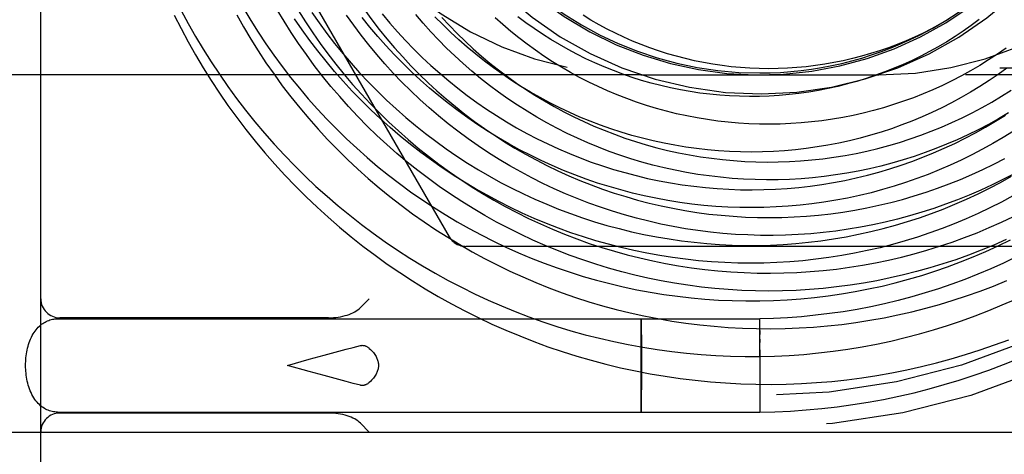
# Model space of a CAD drawing. Header units: inches. Extents: x 0 to 100, y 0 to 65.
# Tile 117 of 121: x 81.235 to 81.752, y 46.161 to 46.389. Entities that reach past the tile are written whole.
import ezdxf

# ---------------------------------------------------------------- set-up
doc = ezdxf.new("R2010")
doc.units = ezdxf.units.IN
doc.header["$LTSCALE"] = 5.5
doc.header["$MEASUREMENT"] = 0
doc.linetypes.add('HIDDEN', pattern=[0.2, 0.1, -0.1])
doc.layers.get('0').update_dxf_attribs({"linetype": 'CONTINUOUS'})
doc.layers.add('DEFAULT_2', color=8, linetype='HIDDEN')

msp = doc.modelspace()

# ---------------------------------------------------------------- linework, layer by layer
at = {"color": 7, "linetype": 'Continuous'}
msp.add_line((81.2460405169, 45.8678030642), (81.2460405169, 46.8665919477), dxfattribs=at)
for points in [[(81.3161164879, 46.39167588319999), (81.3196704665, 46.3846423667), (81.32338509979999, 46.3776902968), (81.3272585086, 46.370823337), (81.3312887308, 46.36404510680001), (81.3354737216, 46.3573591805), (81.3398113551, 46.35076908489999), (81.344299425, 46.3442782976), (81.3489356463, 46.337890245), (81.35371765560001, 46.331608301), (81.3586430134, 46.3254357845), (81.3637092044, 46.3193759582), (81.3689136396, 46.3134320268), (81.3742536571, 46.3076071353), (81.3797265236, 46.3019043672), (81.3853294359, 46.296326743), (81.3910595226, 46.2908772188), (81.3969138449, 46.2855586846), (81.4028893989, 46.2803739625), (81.4089831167, 46.2753258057), (81.41519186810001, 46.2704168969), (81.4215124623, 46.2656498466), (81.4279416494, 46.2610271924), (81.4344761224, 46.25655139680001), (81.4411125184, 46.2522248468), (81.4478474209, 46.2480498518), (81.4546773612, 46.2440286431), (81.4615988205, 46.2401633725), (81.4686082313, 46.2364561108), (81.4757019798, 46.2329088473), (81.4828764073, 46.22952348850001), (81.49012781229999, 46.22630185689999), (81.4974524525, 46.2232456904), (81.50484654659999, 46.2203566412), (81.5123062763, 46.21763627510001), (81.51982778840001, 46.2150860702), (81.5274071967, 46.2127074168), (81.5350405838, 46.2105016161), (81.5427240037, 46.2084698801), (81.5504534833, 46.20661333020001), (81.5582250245, 46.2049329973), (81.56603460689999, 46.203429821), (81.5738781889, 46.202104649), (81.5817517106, 46.20095823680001), (81.5896510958, 46.199991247), (81.5975722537, 46.1992042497), (81.6055110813, 46.1985977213), (81.6134634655, 46.1981720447), (81.62142528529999, 46.1979275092), (81.6293924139, 46.19786431), (81.6373607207, 46.1979825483), (81.6453260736, 46.1982822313), (81.65328434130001, 46.198763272), (81.6612313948, 46.19942548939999), (81.66916311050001, 46.2002686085), (81.67707537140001, 46.2012922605), (81.68496406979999, 46.2024959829), (81.69282510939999, 46.20387921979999), (81.7006544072, 46.2054413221), (81.7084478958, 46.2071815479), (81.7162015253, 46.20909906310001), (81.7239112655, 46.2111929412), (81.7315731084, 46.2134621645), (81.7391830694, 46.21590562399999), (81.7467371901, 46.2185221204), (81.75423154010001, 46.2213103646)], [(81.3488888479, 46.391863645), (81.35251265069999, 46.3854359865), (81.3562865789, 46.37909309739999), (81.36020863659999, 46.37283847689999), (81.36427674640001, 46.3666755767), (81.3684887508, 46.36060779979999), (81.3728424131, 46.3546384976), (81.3773354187, 46.34877096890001), (81.3819653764, 46.343008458), (81.3867298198, 46.33735415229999), (81.3916262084, 46.33181118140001), (81.3966519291, 46.3263826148), (81.40180429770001, 46.3210714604), (81.4070805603, 46.3158806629), (81.4124778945, 46.3108131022), (81.4179934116, 46.3058715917), (81.4236241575, 46.30105887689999), (81.4293671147, 46.2963776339), (81.4352192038, 46.2918304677), (81.4411772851, 46.287419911), (81.44723816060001, 46.283148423), (81.4533985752, 46.2790183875), (81.4596552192, 46.2750321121), (81.4660047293, 46.2711918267), (81.4724436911, 46.2674996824), (81.4789686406, 46.2639577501), (81.48557606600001, 46.2605680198), (81.4922624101, 46.257332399), (81.4990240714, 46.25425271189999), (81.5058574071, 46.25133069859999), (81.5127587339, 46.2485680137), (81.5197243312, 46.2459662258), (81.5267504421, 46.24352681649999), (81.53383327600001, 46.2412511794), (81.5409690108, 46.2391406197), (81.5481537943, 46.237196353), (81.555383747, 46.2354195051), (81.5626549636, 46.2338111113), (81.5699635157, 46.2323721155), (81.57730545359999, 46.2311033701), (81.5846768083, 46.2300056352), (81.592073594, 46.2290795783), (81.5994918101, 46.2283257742), (81.6069274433, 46.227744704), (81.6143764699, 46.22733675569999), (81.621834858, 46.2271022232), (81.6292985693, 46.2270413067), (81.636763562, 46.22715411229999), (81.64422579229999, 46.2274406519), (81.651681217, 46.2279008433), (81.6591257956, 46.2285345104), (81.6665554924, 46.2293413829), (81.6739662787, 46.2303210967), (81.68135413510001, 46.231473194), (81.6887150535, 46.2327971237), (81.69604503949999, 46.23429224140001), (81.7033401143, 46.2359578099), (81.7105963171, 46.23779299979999), (81.7178097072, 46.2397968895), (81.7249763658, 46.2419684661), (81.7320923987, 46.2443066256), (81.7391539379, 46.2468101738), (81.746157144, 46.2494778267), (81.753098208, 46.2523082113)], [(81.38140558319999, 46.3939423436), (81.3850529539, 46.3881480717), (81.3888386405, 46.382440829), (81.39276055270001, 46.3768239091), (81.3968165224, 46.371300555), (81.4010043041, 46.3658739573), (81.4053215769, 46.3605472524), (81.4097659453, 46.3553235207), (81.4143349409, 46.3502057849), (81.41902602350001, 46.3451970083), (81.42383658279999, 46.340300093), (81.42876393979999, 46.33551787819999), (81.43380534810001, 46.3308531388), (81.438957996, 46.3263085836), (81.44421900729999, 46.3218868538), (81.4495854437, 46.3175905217), (81.45505430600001, 46.3134220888), (81.4606225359, 46.30938398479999), (81.466287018, 46.30547856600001), (81.4720445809, 46.3017081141), (81.4778919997, 46.2980748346), (81.48382599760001, 46.294580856), (81.4898432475, 46.291228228), (81.4959403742, 46.2880189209), (81.5021139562, 46.2849548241), (81.5083605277, 46.28203774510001), (81.51467658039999, 46.27926940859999), (81.5210585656, 46.2766514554), (81.5275028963, 46.27418544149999), (81.53400594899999, 46.2718728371), (81.5405640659, 46.2697150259), (81.5471735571, 46.2677133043), (81.55383070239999, 46.2658688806), (81.5605317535, 46.2641828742), (81.5672729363, 46.2626563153), (81.5740504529, 46.26129014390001), (81.58086048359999, 46.2600852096), (81.5876991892, 46.2590422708), (81.59456271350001, 46.2581619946), (81.6014471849, 46.257444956), (81.6083487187, 46.2568916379), (81.6152634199, 46.256502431), (81.6221873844, 46.2562776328), (81.62911670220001, 46.2562174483), (81.63604745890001, 46.25632198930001), (81.6429757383, 46.2565912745), (81.6498976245, 46.2570252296), (81.656809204, 46.2576236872), (81.66370656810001, 46.25838638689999), (81.6705858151, 46.2593129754), (81.6774430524, 46.2604030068), (81.68427439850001, 46.2616559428), (81.6910759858, 46.2630711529), (81.6978439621, 46.264647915), (81.7045744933, 46.2663854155), (81.7112637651, 46.2682827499), (81.7179079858, 46.2703389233), (81.72450338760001, 46.2725528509), (81.7310462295, 46.2749233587), (81.7375327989, 46.2774491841), (81.7439594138, 46.2801289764), (81.7503224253, 46.28296129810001), (81.75661821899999, 46.2859446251)], [(81.4161343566, 46.3942962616), (81.4198672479, 46.3891916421), (81.4237253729, 46.3841783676), (81.42770648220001, 46.3792595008), (81.4318082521, 46.3744380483), (81.4360282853, 46.3697169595), (81.4403641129, 46.3650991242), (81.4448131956, 46.3605873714), (81.44937292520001, 46.3561844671), (81.4540406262, 46.351893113), (81.4588135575, 46.3477159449), (81.463688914, 46.3436555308), (81.4686638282, 46.3397143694), (81.47373537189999, 46.3358948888), (81.47890055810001, 46.3321994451), (81.4841563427, 46.3286303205), (81.4894996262, 46.3251897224), (81.49492725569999, 46.3218797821), (81.50043602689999, 46.3187025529), (81.5060226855, 46.3156600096), (81.51168393, 46.3127540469), (81.5174164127, 46.3099864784), (81.5232167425, 46.3073590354), (81.52908148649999, 46.3048733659), (81.535007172, 46.3025310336), (81.54099028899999, 46.3003335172), (81.5470272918, 46.29828220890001), (81.5531146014, 46.2963784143), (81.5592486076, 46.29462335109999), (81.5654256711, 46.2930181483), (81.5716421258, 46.2915638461), (81.5778942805, 46.2902613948), (81.584178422, 46.2891116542), (81.5904908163, 46.28811539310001), (81.5968277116, 46.2872732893), (81.6031853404, 46.2865859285), (81.6095599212, 46.2860538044), (81.6159476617, 46.28567731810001), (81.62234476, 46.2854567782), (81.6287474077, 46.2853924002), (81.6351517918, 46.2854843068), (81.641554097, 46.2857325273), (81.64795050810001, 46.2861369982), (81.6543372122, 46.2866975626), (81.6607104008, 46.28741397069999), (81.66706627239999, 46.28828587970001), (81.6734010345, 46.28931285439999), (81.6797109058, 46.2904943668), (81.6859921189, 46.291829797), (81.6922409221, 46.2933184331), (81.69845358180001, 46.2949594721), (81.7046263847, 46.29675202), (81.7107556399, 46.2986950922), (81.7168376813, 46.3007876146), (81.72286886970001, 46.3030284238), (81.72884559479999, 46.3054162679), (81.7347642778, 46.3079498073), (81.7406213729, 46.3106276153), (81.74641337, 46.3134481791), (81.75213679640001, 46.3164099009)], [(81.4566547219, 46.3903968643), (81.4605956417, 46.386154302), (81.4646439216, 46.3820109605), (81.4687970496, 46.3779695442), (81.4730524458, 46.37403269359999), (81.4774074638, 46.3702029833), (81.4818593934, 46.3664829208), (81.4864054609, 46.3628749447), (81.49104283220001, 46.359381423), (81.4957686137, 46.35600465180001), (81.5005798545, 46.3527468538), (81.5054735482, 46.34961017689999), (81.51044663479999, 46.3465966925), (81.5154960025, 46.3437083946), (81.5206184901, 46.3409471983), (81.5258108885, 46.3383149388), (81.5310699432, 46.33581336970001), (81.5363923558, 46.3334441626), (81.5417747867, 46.3312089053), (81.5472138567, 46.3291091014), (81.5527061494, 46.3271461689), (81.5582482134, 46.3253214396), (81.56383656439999, 46.323636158), (81.56946768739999, 46.3220914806), (81.575138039, 46.32068847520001), (81.5808440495, 46.3194281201), (81.5865821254, 46.3183113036), (81.5923486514, 46.3173388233), (81.5981399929, 46.3165113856), (81.6039524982, 46.3158296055), (81.6097825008, 46.3152940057), (81.6156263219, 46.3149050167), (81.62148027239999, 46.3146629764), (81.6273406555, 46.3145681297), (81.6332037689, 46.3146206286), (81.6390659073, 46.3148205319), (81.6449233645, 46.3151678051), (81.6507724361, 46.3156623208), (81.6566094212, 46.3163038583), (81.6624306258, 46.3170921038), (81.6682323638, 46.318026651), (81.6740109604, 46.3191070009), (81.679762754, 46.3203325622), (81.6854840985, 46.3217026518), (81.6911713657, 46.32321649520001), (81.6968209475, 46.3248732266), (81.7024292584, 46.3266718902), (81.70799273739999, 46.32861144), (81.7135078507, 46.33069074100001), (81.7189710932, 46.3329085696), (81.72437899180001, 46.3352636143), (81.72972810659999, 46.3377544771), (81.73501503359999, 46.3403796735), (81.7402364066, 46.3431376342), (81.7453888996, 46.3460267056), (81.75046922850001, 46.3490451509), (81.7554741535, 46.35219115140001)], [(81.7223975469, 46.3893283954), (81.7180867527, 46.3868626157), (81.7137140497, 46.38451356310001), (81.70928258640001, 46.3822828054), (81.7047955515, 46.3801718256), (81.7002561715, 46.378182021), (81.6956677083, 46.37631470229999), (81.6910334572, 46.3745710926), (81.6863567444, 46.3729523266), (81.6816409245, 46.37145944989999), (81.6768893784, 46.370093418), (81.6721055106, 46.3688550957), (81.6672927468, 46.3677452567), (81.66245453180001, 46.366764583), (81.6575943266, 46.3659136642), (81.6527156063, 46.3651929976), (81.6478218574, 46.3646029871), (81.6429165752, 46.3641439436), (81.63800326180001, 46.3638160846), (81.6330854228, 46.3636195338), (81.6281665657, 46.3635543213), (81.6232501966, 46.3636203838), (81.6183398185, 46.36381756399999), (81.61343892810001, 46.3641456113), (81.6085510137, 46.3646041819), (81.6036795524, 46.3651928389), (81.5988280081, 46.36591105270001), (81.5939998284, 46.3667582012), (81.5891984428, 46.3677335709), (81.5844272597, 46.3688363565), (81.5796896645, 46.37006566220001), (81.5749890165, 46.3714205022), (81.570328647, 46.3728998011), (81.56571185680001, 46.3745023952), (81.5611419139, 46.3762270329), (81.556622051, 46.3780723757), (81.5521554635, 46.3800369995), (81.54774530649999, 46.38211939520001), (81.5433946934, 46.3843179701), (81.5391066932, 46.3866310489), (81.5348843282, 46.389056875), (81.5307305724, 46.39159361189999)]]:
    msp.add_lwpolyline(points, dxfattribs=at)
msp.add_arc((81.6235405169, 46.5478030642), 0.1865, 296.6815708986, 162.7849188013, dxfattribs=at)
at = {"layer": 'DEFAULT_2', "color": 8, "linetype": 'HIDDEN'}
for p, q in [((81.3059978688, 46.5428030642), (81.4604390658, 46.2753030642)), ((82.2995403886, 46.3638030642), (80.5555405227, 46.3638030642)), ((81.5610405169, 46.3603030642), (81.2165405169, 46.3603030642)), ((81.5610405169, 46.3603030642), (81.6860405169, 46.3603030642)), ((82.2815405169, 46.3603030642), (81.6860405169, 46.3603030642)), ((81.7779817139, 46.2703030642), (81.4690993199, 46.2703030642)), ((81.41384539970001, 46.238124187), (81.4185242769, 46.2428030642)), ((81.25487839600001, 46.2323030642), (81.6235405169, 46.2323030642)), ((81.397151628, 46.2328030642), (81.2560405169, 46.2328030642)), ((81.5611716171, 46.22512719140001), (81.56119933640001, 46.2300074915)), ((81.56119933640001, 46.2300074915), (81.5612112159, 46.23116909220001)), ((81.5612574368, 46.23193085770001), (81.5612657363, 46.2314682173)), ((81.5612657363, 46.2314682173), (81.5612738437, 46.2308254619)), ((81.5612738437, 46.2308254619), (81.5612964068, 46.2278720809)), ((81.6235494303, 46.2308255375), (81.6235414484, 46.2314682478)), ((81.5611489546, 46.21618279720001), (81.5611716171, 46.22512719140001)), ((81.5612964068, 46.2278720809), (81.5613249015, 46.22005308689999)), ((81.62354164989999, 46.2265711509), (81.62354804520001, 46.22787228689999)), ((81.62354804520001, 46.22787228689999), (81.6235429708, 46.2290206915)), ((81.5613249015, 46.22005308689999), (81.56133758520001, 46.2099383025)), ((81.6235458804, 46.22005307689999), (81.6235264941, 46.223953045)), ((81.623539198, 46.2214986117), (81.6235310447, 46.2197500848)), ((81.6235439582, 46.21205743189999), (81.6235310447, 46.2197500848)), ((81.623542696, 46.2171787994), (81.6235458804, 46.22005307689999)), ((81.5611434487, 46.2056678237), (81.5611489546, 46.21618279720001)), ((81.6235393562, 46.2159683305), (81.6235319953, 46.2139891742)), ((81.6235319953, 46.2139891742), (81.6235404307, 46.1937504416)), ((81.37548422, 46.2078030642), (81.3869716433, 46.2109954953)), ((81.3869716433, 46.2109954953), (81.39475608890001, 46.2131367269)), ((81.56133758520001, 46.2099383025), (81.5613320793, 46.1994233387)), ((81.623538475, 46.2098898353), (81.6235327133, 46.2078030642)), ((81.3869808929, 46.2046080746), (81.37548422, 46.2078030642)), ((81.39475715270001, 46.2024691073), (81.3869808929, 46.2046080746)), ((81.5611561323, 46.1955530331), (81.5611434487, 46.2056678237)), ((81.6235327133, 46.2078030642), (81.6235384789, 46.2046051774)), ((81.6235384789, 46.2046051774), (81.6235336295, 46.20146198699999)), ((81.4025064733, 46.2003709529), (81.39475715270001, 46.2024691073)), ((81.5613320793, 46.1994233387), (81.5613094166, 46.1904789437)), ((81.6235336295, 46.20146198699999), (81.62354019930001, 46.1994235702)), ((81.62354019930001, 46.1994235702), (81.6235343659, 46.19649022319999)), ((81.561184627, 46.1877340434), (81.5611561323, 46.1955530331)), ((81.5613094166, 46.1904789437), (81.56128169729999, 46.1855986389)), ((81.6235392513, 46.1890349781), (81.62353203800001, 46.1877338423)), ((81.25487839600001, 46.1833030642), (81.6235405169, 46.1833030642)), ((81.5612071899, 46.1847806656), (81.561184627, 46.1877340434)), ((81.5612152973, 46.18413791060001), (81.5612071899, 46.1847806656)), ((81.5612235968, 46.18367527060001), (81.5612152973, 46.18413791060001)), ((81.56128169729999, 46.1855986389), (81.5612698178, 46.184437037)), ((81.6235302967, 46.1847805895), (81.6235394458, 46.18413788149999)), ((81.62353203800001, 46.1877338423), (81.62353773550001, 46.1865854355)), ((81.397151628, 46.1828030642), (81.2560405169, 46.1828030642)), ((81.2115405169, 46.1728030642), (82.28654051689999, 46.1728030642)), ((81.41384539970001, 46.1774819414), (81.4185242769, 46.1728030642))]:
    msp.add_line(p, q, dxfattribs=at)
for points in [[(81.3525783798, 46.3950537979), (81.3563278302, 46.3887984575), (81.3602219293, 46.3826343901), (81.3642584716, 46.3765649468), (81.3684351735, 46.3705934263), (81.37274967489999, 46.3647230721), (81.3771995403, 46.35895707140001), (81.38178226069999, 46.3532985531), (81.3864952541, 46.347750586), (81.3913358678, 46.3423161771), (81.3963013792, 46.3369982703), (81.4013889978, 46.3317997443), (81.4065958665, 46.3267234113), (81.411919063, 46.3217720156), (81.4173556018, 46.3169482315), (81.4229024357, 46.31225466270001), (81.4285564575, 46.3076938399), (81.4343145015, 46.3032682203), (81.4401733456, 46.2989801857), (81.4461297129, 46.2948320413), (81.4521802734, 46.2908260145), (81.4583216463, 46.2869642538), (81.4645504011, 46.2832488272), (81.47086306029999, 46.2796817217), (81.47725610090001, 46.27626484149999), (81.4837259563, 46.2730000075), (81.4902690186, 46.2698889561), (81.4968816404, 46.2669333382), (81.5035601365, 46.2641347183), (81.5103007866, 46.2614945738), (81.5170998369, 46.2590142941), (81.5239535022, 46.2566951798), (81.5308579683, 46.2545384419), (81.5378093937, 46.2525452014), (81.5448039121, 46.2507164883), (81.5518376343, 46.2490532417), (81.5589066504, 46.2475563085), (81.566007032, 46.2462264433), (81.5731348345, 46.2450643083), (81.5802860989, 46.2440704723), (81.5874568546, 46.2432454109), (81.594643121, 46.2425895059), (81.60184091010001, 46.2421030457), (81.6090462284, 46.2417862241), (81.6162550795, 46.2416391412), (81.6234634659, 46.241661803), (81.6306673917, 46.2418541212), (81.6378628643, 46.2422159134)], [(81.3197795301, 46.394088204), (81.3234767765, 46.3872158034), (81.32732971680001, 46.3804315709), (81.3313362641, 46.37373903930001), (81.3354942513, 46.3671416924), (81.3398014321, 46.36064296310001), (81.3442554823, 46.3542462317), (81.3488540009, 46.3479548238), (81.3535945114, 46.341772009), (81.3584744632, 46.3357009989), (81.3634912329, 46.3297449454), (81.3686421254, 46.3239069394), (81.373924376, 46.3181900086), (81.3793351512, 46.3125971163), (81.38487155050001, 46.3071311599), (81.390530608, 46.301794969), (81.3963092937, 46.2965913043), (81.4022045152, 46.29152285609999), (81.4082131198, 46.2865922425), (81.41433189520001, 46.2818020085), (81.4205575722, 46.2771546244), (81.4268868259, 46.2726524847), (81.4333162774, 46.2682979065), (81.4398424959, 46.2640931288), (81.4464620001, 46.2600403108), (81.4531712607, 46.2561415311), (81.4599667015, 46.2523987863), (81.4668447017, 46.24881399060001), (81.47380159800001, 46.2453889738), (81.480833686, 46.2421254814), (81.4879372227, 46.2390251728), (81.49510842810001, 46.2360896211), (81.5023434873, 46.2333203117), (81.50963855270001, 46.230718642), (81.5169897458, 46.2282859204), (81.5243931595, 46.22602336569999), (81.53184485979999, 46.22393210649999), (81.5393408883, 46.2220131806), (81.5468772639, 46.2202675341), (81.55444998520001, 46.2186960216), (81.5620550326, 46.2172994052), (81.5696883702, 46.2160783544), (81.57734594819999, 46.2150334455), (81.585023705, 46.2141651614), (81.5927175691, 46.2134738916), (81.6004234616, 46.2129599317), (81.60813729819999, 46.2126234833), (81.6158549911, 46.21246465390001), (81.62357245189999, 46.212483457), (81.6312855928, 46.212679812)], [(81.6211849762, 46.2469386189), (81.6140739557, 46.2471882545), (81.6069727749, 46.247605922), (81.5998854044, 46.2481913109), (81.5928158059, 46.248944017), (81.58576793, 46.2498635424), (81.5787457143, 46.2509492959), (81.5717530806, 46.2522005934), (81.5647939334, 46.253616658), (81.55787215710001, 46.255196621), (81.5509916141, 46.2569395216), (81.5441561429, 46.2588443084), (81.5373695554, 46.2609098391), (81.5306356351, 46.2631348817), (81.5239581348, 46.2655181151), (81.51734077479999, 46.2680581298), (81.51078724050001, 46.2707534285), (81.50430118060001, 46.2736024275), (81.4978862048, 46.2766034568), (81.49154588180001, 46.279754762), (81.4852837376, 46.2830545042), (81.4791032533, 46.2865007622), (81.4730078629, 46.2900915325), (81.46700095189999, 46.2938247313), (81.46108585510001, 46.29769819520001), (81.4552658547, 46.3017096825), (81.4495441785, 46.30585687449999), (81.4439239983, 46.310137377), (81.4384084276, 46.3145487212), (81.4330005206, 46.3190883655), (81.42770326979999, 46.323753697), (81.4225196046, 46.32854203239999), (81.4174523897, 46.3334506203), (81.4125044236, 46.338476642), (81.4076784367, 46.3436172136), (81.40297708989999, 46.34886938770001), (81.3984029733, 46.35423015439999), (81.3939586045, 46.35969644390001), (81.3896464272, 46.3652651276), (81.38546881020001, 46.37093302), (81.3814280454, 46.3766968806), (81.37752634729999, 46.3825534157), (81.3737658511, 46.3884992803), (81.3701486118, 46.3945310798)], [(81.4455935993, 46.3195822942), (81.4401246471, 46.3238105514), (81.4347566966, 46.3281694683), (81.4294928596, 46.3326566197), (81.4243361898, 46.3372695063), (81.4192896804, 46.3420055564), (81.41435626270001, 46.34686212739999), (81.4095388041, 46.35183650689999), (81.404840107, 46.3569259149), (81.40026290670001, 46.36212750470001), (81.3958098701, 46.3674383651), (81.3914835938, 46.37285552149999), (81.3872866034, 46.3783759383), (81.38322135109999, 46.38399651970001), (81.379290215, 46.3897141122)], [(81.3883218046, 46.3930640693), (81.3921901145, 46.38753357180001), (81.39618873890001, 46.3820990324), (81.4003153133, 46.3767635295), (81.4045674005, 46.3715300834), (81.408942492, 46.3664016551), (81.4134380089, 46.361381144), (81.418051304, 46.3564713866), (81.4227796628, 46.3516751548), (81.4276203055, 46.3469951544), (81.4325703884, 46.3424340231), (81.4376270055, 46.3379943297), (81.4427871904, 46.333678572), (81.4480479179, 46.3294891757), (81.4534061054, 46.325428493), (81.4588586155, 46.321498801)], [(81.6172563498, 46.2762531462), (81.6106752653, 46.27659810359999), (81.60410653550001, 46.2771025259), (81.5975540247, 46.2777660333), (81.5910215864, 46.2785881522), (81.5845130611, 46.2795683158), (81.578032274, 46.2807058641), (81.5715830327, 46.28200004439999), (81.565169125, 46.2834500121), (81.5587943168, 46.2850548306), (81.55246234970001, 46.2868134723), (81.5461769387, 46.2887248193), (81.5399417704, 46.29078766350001), (81.53376050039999, 46.293000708), (81.52763675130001, 46.2953625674), (81.5215741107, 46.2978717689), (81.5155761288, 46.3005267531), (81.5096463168, 46.3033258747), (81.5037881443, 46.3062674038), (81.4980050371, 46.30934952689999), (81.49230037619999, 46.3125703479), (81.4866774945, 46.3159278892), (81.4811396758, 46.3194200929), (81.47569015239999, 46.3230448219), (81.4703321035, 46.3267998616), (81.4650686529, 46.3306829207), (81.45990286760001, 46.334691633), (81.45483775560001, 46.3388235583), (81.44987626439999, 46.3430761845), (81.4450212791, 46.34744692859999), (81.440275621, 46.3519331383), (81.4356420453, 46.3565320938), (81.43112324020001, 46.3612410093), (81.4267218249, 46.3660570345), (81.42244034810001, 46.3709772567), (81.4182812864, 46.375998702), (81.4142470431, 46.3811183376), (81.4103399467, 46.3863330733), (81.4065622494, 46.3916397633)], [(81.4650925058, 46.3414335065), (81.460008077, 46.3452923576), (81.4550181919, 46.3492760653), (81.45012590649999, 46.3533822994), (81.4453342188, 46.3576086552), (81.4406460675, 46.3619526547), (81.4360643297, 46.3664117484), (81.4315918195, 46.3709833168), (81.4272312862, 46.3756646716), (81.4229854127, 46.380453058), (81.4188568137, 46.38534565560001), (81.4148480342, 46.39033958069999)], [(81.425282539, 46.3922696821), (81.4292642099, 46.3875036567), (81.4333607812, 46.38283883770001), (81.4375696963, 46.3782780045), (81.44188833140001, 46.3738238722), (81.4463139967, 46.3694790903), (81.450843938, 46.3652462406), (81.4554753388, 46.3611278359), (81.4602053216, 46.3571263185), (81.4650309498, 46.3532440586), (81.4699492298, 46.349483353), (81.47495711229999, 46.34584642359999), (81.4800514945, 46.342335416)], [(81.7541115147, 46.3403086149), (81.7488585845, 46.3372286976), (81.7435326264, 46.334281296), (81.7381369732, 46.3314681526), (81.73267499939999, 46.3287909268), (81.7271501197, 46.3262511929), (81.7215657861, 46.32385044), (81.71592548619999, 46.3215900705), (81.7102327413, 46.3194713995), (81.7044911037, 46.317495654), (81.69870415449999, 46.3156639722), (81.69287550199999, 46.3139774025), (81.68700877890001, 46.31243690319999), (81.68110764, 46.3110433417), (81.6751757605, 46.3097974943), (81.6692168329, 46.30870004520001), (81.6632345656, 46.3077515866), (81.65723267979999, 46.3069526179), (81.65121490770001, 46.3063035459), (81.64518499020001, 46.30580468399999), (81.6391466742, 46.3054562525), (81.63310371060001, 46.30525837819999), (81.6270598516, 46.3052110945), (81.6210188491, 46.30531434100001), (81.6149844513, 46.3055679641), (81.6089604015, 46.3059717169), (81.6029504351, 46.3065252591), (81.5969582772, 46.3072281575), (81.5909876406, 46.3080798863), (81.5850422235, 46.3090798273), (81.5791257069, 46.3102272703), (81.5732417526, 46.3115214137), (81.56739400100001, 46.3129613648), (81.5615860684, 46.3145461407), (81.5558215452, 46.3162746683), (81.5501039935, 46.3181457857), (81.5444369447, 46.3201582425), (81.5388238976, 46.3223107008), (81.533268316, 46.3246017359), (81.5277736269, 46.3270298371), (81.5223432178, 46.329593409), (81.51698043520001, 46.332290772), (81.51168858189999, 46.3351201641), (81.5064709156, 46.3380797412), (81.5013306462, 46.3411675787), (81.4962709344, 46.3443816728), (81.4912948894, 46.3477199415), (81.48640556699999, 46.3511802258), (81.4816059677, 46.35476029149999), (81.4768990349, 46.3584578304), (81.472287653, 46.3622704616), (81.4677746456, 46.36619573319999), (81.4633627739, 46.3702311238), (81.4590547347, 46.3743740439), (81.454853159, 46.3786218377), (81.4507606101, 46.382971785), (81.4467795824, 46.3874211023), (81.4429124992, 46.3919669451)], [(81.7532501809, 46.3638217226), (81.748606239, 46.3604921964), (81.7438774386, 46.3572803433), (81.7390667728, 46.3541883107), (81.7341772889, 46.3512181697), (81.729212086, 46.3483719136), (81.7241743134, 46.3456514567), (81.71906716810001, 46.34305863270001), (81.7138938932, 46.3405951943), (81.70865777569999, 46.33826281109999), (81.7033621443, 46.3360630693), (81.698010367, 46.3339974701), (81.6926058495, 46.3320674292), (81.6871520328, 46.3302742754), (81.6816523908, 46.32861925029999), (81.67611042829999, 46.3271035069), (81.6705296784, 46.3257281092), (81.6649137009, 46.3244940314), (81.6592660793, 46.3234021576), (81.65359041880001, 46.3224532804), (81.64789034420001, 46.3216481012), (81.6421694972, 46.3209872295), (81.63643153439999, 46.3204711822), (81.6306801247, 46.3201003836), (81.6249189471, 46.319875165), (81.6191516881, 46.3197957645), (81.6133820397, 46.31986232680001), (81.6076136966, 46.3200749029), (81.6018503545, 46.32043345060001), (81.5960957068, 46.3209378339), (81.5903534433, 46.3215878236), (81.5846272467, 46.3223830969), (81.5789207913, 46.3233232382), (81.57323773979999, 46.3244077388), (81.56758174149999, 46.3256359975), (81.5619564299, 46.3270073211), (81.55636542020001, 46.3285209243), (81.5508123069, 46.3301759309), (81.5453006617, 46.3319713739), (81.5398340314, 46.3339061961), (81.5344159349, 46.335979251), (81.5290498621, 46.3381893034), (81.5237392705, 46.3405350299), (81.5184875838, 46.34301502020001), (81.51329818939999, 46.3456277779), (81.508174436, 46.3483717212), (81.50311963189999, 46.35124518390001), (81.49813704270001, 46.3542464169), (81.4932298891, 46.3573735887), (81.4884013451, 46.360624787), (81.48365453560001, 46.36399801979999), (81.4789925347, 46.3674912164), (81.4744183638, 46.3711022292), (81.4699349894, 46.3748288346), (81.4655453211, 46.3786687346), (81.4612522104, 46.3826195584), (81.4570584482, 46.3866788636), (81.4529667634, 46.3908441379)], [(81.74827406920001, 46.3711816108), (81.743640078, 46.3681416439), (81.7389315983, 46.3652227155), (81.7341517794, 46.3624266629), (81.7293038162, 46.3597552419), (81.7243909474, 46.3572101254), (81.71941645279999, 46.3547929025), (81.7143836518, 46.35250507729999), (81.7092959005, 46.3503480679), (81.7041565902, 46.3483232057), (81.6989691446, 46.34643173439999), (81.6937370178, 46.3446748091), (81.6884636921, 46.3430534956), (81.6831526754, 46.3415687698), (81.677807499, 46.3402215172), (81.6724317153, 46.3390125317), (81.6670288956, 46.3379425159), (81.6616026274, 46.3370120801), (81.6561565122, 46.3362217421), (81.6506941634, 46.335571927), (81.6452192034, 46.3350629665), (81.6397352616, 46.33469509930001), (81.6342459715, 46.3344684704), (81.6287549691, 46.3343831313), (81.6232658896, 46.33443904), (81.6177823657, 46.3346360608), (81.6123080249, 46.33497396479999), (81.606846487, 46.33545242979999), (81.6014013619, 46.3360710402), (81.5959762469, 46.33682928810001), (81.5905747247, 46.337726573), (81.585200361, 46.3387622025), (81.5798567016, 46.3399353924), (81.5745472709, 46.3412452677), (81.5692755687, 46.3426908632), (81.5640450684, 46.3442711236), (81.5588592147, 46.3459849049), (81.5537214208, 46.3478309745), (81.54863506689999, 46.3498080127), (81.5436034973, 46.35191461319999), (81.5386300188, 46.3541492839), (81.5337178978, 46.3565104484), (81.5288703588, 46.35899644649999), (81.52409058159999, 46.3616055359), (81.5193816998, 46.3643358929), (81.5147467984, 46.3671856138), (81.5101889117, 46.37015271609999), (81.5057110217, 46.3732351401), (81.5013160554, 46.3764307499), (81.4970068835, 46.3797373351), (81.49278631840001, 46.3831526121), (81.48865711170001, 46.3866742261), (81.48462195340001, 46.3902997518)], [(81.7386367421, 46.3893253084), (81.7345031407, 46.3862560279), (81.7302883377, 46.38329506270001), (81.7259951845, 46.3804445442), (81.721626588, 46.3777065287), (81.7171855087, 46.3750829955), (81.7126749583, 46.3725758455), (81.7080979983, 46.3701869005), (81.7034577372, 46.36791790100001), (81.6987573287, 46.3657705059), (81.6939999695, 46.36374629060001), (81.6891888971, 46.3618467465), (81.6843273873, 46.3600732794), (81.6794187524, 46.358427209), (81.6744663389, 46.3569097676), (81.66947352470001, 46.3555220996), (81.6644437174, 46.3542652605), (81.6593803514, 46.3531402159), (81.6542868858, 46.3521478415), (81.649166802, 46.3512889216), (81.6440236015, 46.35056414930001), (81.6388608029, 46.3499741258), (81.6336819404, 46.3495193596), (81.6284905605, 46.3492002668), (81.62329022, 46.34901717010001), (81.6180844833, 46.3489702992), (81.6128769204, 46.34905979), (81.60767110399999, 46.3492856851), (81.60247060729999, 46.3496479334), (81.5972790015, 46.3501463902), (81.5920998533, 46.3507808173), (81.5869367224, 46.3515508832), (81.5817931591, 46.352456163), (81.576672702, 46.3534961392), (81.57157887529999, 46.3546702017), (81.566515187, 46.3559776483), (81.5614851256, 46.357417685), (81.5564921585, 46.3589894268), (81.5515397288, 46.3606918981), (81.54663125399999, 46.3625240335), (81.5417701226, 46.3644846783), (81.5369596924, 46.3665725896), (81.5322032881, 46.3687864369), (81.52750419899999, 46.3711248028), (81.52286567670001, 46.3735861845), (81.5182909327, 46.3761689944), (81.5137831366, 46.3788715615), (81.5093454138, 46.3816921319), (81.5049808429, 46.3846288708), (81.5006924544, 46.3876798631), (81.4964832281, 46.390843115)], [(81.7528304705, 46.37434069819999), (81.74827406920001, 46.3711816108)], [(81.7566558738, 46.33079216), (81.75132239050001, 46.3274770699), (81.7459069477, 46.3242934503), (81.7404127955, 46.3212433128), (81.7348432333, 46.3183285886), (81.7292016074, 46.3155511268), (81.7234913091, 46.3129126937), (81.7177157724, 46.31041497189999), (81.7118784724, 46.30805955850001), (81.7059829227, 46.305847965), (81.7000326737, 46.3037816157), (81.69403131, 46.3018618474), (81.6879824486, 46.300089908), (81.6818897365, 46.29846695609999), (81.6757568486, 46.29699406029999), (81.6695874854, 46.2956721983), (81.6633853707, 46.2945022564), (81.6571542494, 46.2934850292), (81.6508978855, 46.2926212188), (81.64462005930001, 46.2919114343), (81.6383245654, 46.29135619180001), (81.6320152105, 46.2909559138), (81.6256958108, 46.2907109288), (81.6193701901, 46.2906214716), (81.6130421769, 46.2906876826), (81.6067156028, 46.290909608), (81.6003942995, 46.2912871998), (81.5940820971, 46.2918203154), (81.58778282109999, 46.2925087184), (81.5815002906, 46.29335207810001), (81.5752383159, 46.2943499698), (81.569000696, 46.2955018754), (81.5627912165, 46.2968071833), (81.55661364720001, 46.298265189), (81.5504717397, 46.2998750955), (81.54436922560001, 46.3016360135), (81.5383098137, 46.3035469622), (81.5322971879, 46.3056068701), (81.52633500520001, 46.3078145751), (81.5204268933, 46.3101688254), (81.51457644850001, 46.3126682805), (81.5087872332, 46.3153115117), (81.5030627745, 46.31809700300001), (81.497406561, 46.3210231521), (81.4918220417, 46.3240882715), (81.4863126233, 46.32729058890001), (81.4808816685, 46.3306282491), (81.4755324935, 46.3340993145), (81.4702683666, 46.3377017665), (81.4650925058, 46.3414335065)], [(81.4800514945, 46.342335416), (81.4852292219, 46.33895239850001), (81.4904870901, 46.3356993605), (81.4958218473, 46.3325782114), (81.5012301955, 46.32959077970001), (81.5067087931, 46.3267388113), (81.5122542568, 46.3240239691), (81.51786316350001, 46.3214478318), (81.5235320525, 46.3190118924), (81.5292574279, 46.3167175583), (81.5350357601, 46.3145661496), (81.5408634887, 46.3125588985), (81.5467370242, 46.3106969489), (81.55265275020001, 46.3089813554), (81.5586070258, 46.3074130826), (81.5645961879, 46.3059930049), (81.5706165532, 46.3047219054), (81.5766644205, 46.30360047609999), (81.5827360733, 46.3026293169), (81.5888277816, 46.30180893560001), (81.5949358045, 46.3011397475), (81.6010563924, 46.300622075), (81.6071857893, 46.3002561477), (81.613320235, 46.3000421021), (81.6194559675, 46.2999799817), (81.62558922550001, 46.3000697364), (81.6317162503, 46.3003112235), (81.6378332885, 46.30070420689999), (81.6439365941, 46.3012483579), (81.6500224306, 46.3019432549), (81.6560870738, 46.3027883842), (81.6621268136, 46.3037831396), (81.66813795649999, 46.3049268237), (81.6741168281, 46.30621864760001), (81.6800597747, 46.30765773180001), (81.6859631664, 46.3092431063), (81.6918233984, 46.3109737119), (81.6976368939, 46.3128484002), (81.7034001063, 46.3148659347), (81.7091095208, 46.3170249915), (81.7147616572, 46.31932416), (81.7203530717, 46.3217619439), (81.7258803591, 46.3243367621), (81.7313401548, 46.32704694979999), (81.736729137, 46.3298907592), (81.74204402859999, 46.3328663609), (81.7472815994, 46.335971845), (81.7524386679, 46.339205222)], [(81.7564022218, 46.296730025), (81.75039067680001, 46.29351532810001), (81.7443019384, 46.29044489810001), (81.7381394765, 46.2875205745), (81.7319068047, 46.2847441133), (81.72560747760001, 46.2821171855), (81.7192450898, 46.2796413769), (81.7128232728, 46.2773181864), (81.7063456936, 46.2751490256), (81.6998160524, 46.273135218), (81.6932380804, 46.2712779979), (81.6866155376, 46.2695785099), (81.6799522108, 46.2680378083), (81.6732519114, 46.2666568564), (81.6665184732, 46.2654365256), (81.6597557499, 46.2643775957), (81.6529676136, 46.2634807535), (81.6461579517, 46.2627465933), (81.6393306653, 46.2621756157), (81.6324896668, 46.2617682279), (81.6256388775, 46.2615247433), (81.6187822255, 46.2614453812), (81.6119236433, 46.2615302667), (81.605067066, 46.2617794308), (81.59821642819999, 46.26219281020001), (81.5913756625, 46.2627702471), (81.5845486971, 46.26351149), (81.57773945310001, 46.264416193), (81.5709518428, 46.2654839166), (81.5641897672, 46.2667141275), (81.5574571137, 46.2681061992), (81.5507577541, 46.2696594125), (81.5440955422, 46.27137295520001), (81.53747431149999, 46.2732459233), (81.53089787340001, 46.2752773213), (81.5243700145, 46.2774660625), (81.51789449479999, 46.2798109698), (81.5114750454, 46.2823107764), (81.5051153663, 46.2849641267), (81.4988191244, 46.2877695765), (81.4925899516, 46.29072559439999), (81.4864314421, 46.2938305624), (81.480347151, 46.2970827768), (81.4743405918, 46.3004804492), (81.4684152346, 46.3040217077), (81.46257450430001, 46.3077045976), (81.45682177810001, 46.3115270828), (81.4511603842, 46.3154870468), (81.4455935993, 46.3195822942)], [(81.4588586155, 46.321498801), (81.4644022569, 46.3177023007), (81.47003378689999, 46.3140411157), (81.475749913, 46.3105172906), (81.4815472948, 46.3071327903), (81.487422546, 46.3038894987), (81.4933722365, 46.3007892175), (81.4993928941, 46.2978336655), (81.5054810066, 46.295024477), (81.5116330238, 46.2923632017), (81.51784536, 46.2898513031), (81.5241143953, 46.2874901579), (81.5304364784, 46.2852810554), (81.53680792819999, 46.2832251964), (81.5432250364, 46.2813236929), (81.5496840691, 46.2795775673), (81.5561812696, 46.2779877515), (81.56271286, 46.2765550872), (81.5692750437, 46.27528032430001), (81.5758640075, 46.27416412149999), (81.5824759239, 46.2732070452), (81.5891069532, 46.2724095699), (81.5957532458, 46.27177207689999), (81.60241094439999, 46.2712948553), (81.6090761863, 46.2709781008), (81.6157451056, 46.2708219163), (81.6224138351, 46.2708263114), (81.6290785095, 46.2709912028), (81.6357352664, 46.2713164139), (81.6423802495, 46.2718016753), (81.6490096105, 46.2724466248), (81.6556195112, 46.2732508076), (81.6622061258, 46.2742136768), (81.6687656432, 46.2753345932), (81.6752942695, 46.2766128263), (81.6817882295, 46.2780475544), (81.68824376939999, 46.279637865), (81.6946571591, 46.28138275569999), (81.70102469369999, 46.2832811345), (81.70734269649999, 46.2853318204), (81.7136075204, 46.2875335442), (81.7198155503, 46.2898849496), (81.72596320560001, 46.2923845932), (81.7320469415, 46.2950309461), (81.7380632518, 46.2978223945), (81.7440086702, 46.3007572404), (81.74987977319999, 46.3038337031), (81.7556731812, 46.3070499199)], [(81.7573585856, 46.3085900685), (81.7514763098, 46.3055202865), (81.7455232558, 46.3025947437), (81.7395029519, 46.29981508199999), (81.7334189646, 46.2971828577), (81.7272748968, 46.29469953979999), (81.7210743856, 46.2923665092), (81.71482109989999, 46.2901850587), (81.7085187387, 46.2881563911), (81.7021710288, 46.28628161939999), (81.6957817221, 46.2845617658), (81.6893545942, 46.2829977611), (81.6828934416, 46.2815904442), (81.6764020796, 46.2803405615), (81.6698843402, 46.2792487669), (81.6633440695, 46.2783156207), (81.656785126, 46.27754159), (81.65021137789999, 46.27692704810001), (81.6436267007, 46.2764722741), (81.6370349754, 46.2761774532), (81.6304400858, 46.2760426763), (81.6238459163, 46.27606793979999), (81.6172563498, 46.2762531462)], [(81.7528934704, 46.2738472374), (81.74634536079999, 46.2709700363), (81.7397329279, 46.26824900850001), (81.7330598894, 46.2656856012), (81.7263299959, 46.2632811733), (81.71954702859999, 46.2610369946), (81.7127147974, 46.2589542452), (81.7058371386, 46.2570340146), (81.6989179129, 46.2552773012), (81.69196100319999, 46.2536850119), (81.68497031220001, 46.2522579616), (81.6779497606, 46.25099687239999), (81.6709032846, 46.24990237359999), (81.6638348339, 46.2489750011), (81.65674836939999, 46.2482151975), (81.6496478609, 46.2476233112), (81.6425372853, 46.2471995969), (81.63542062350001, 46.246944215), (81.62830185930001, 46.2468572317), (81.6211849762, 46.2469386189)], [(81.6378628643, 46.2422159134), (81.645045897, 46.24274690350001), (81.6522125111, 46.24344672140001), (81.65935873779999, 46.2443149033), (81.666480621, 46.2453508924), (81.673574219, 46.2465540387), (81.6806356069, 46.2479235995), (81.6876608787, 46.2494587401), (81.6946461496, 46.251158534), (81.701587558, 46.2530219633), (81.7084812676, 46.2550479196), (81.7153234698, 46.2572352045), (81.7221103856, 46.25958253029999), (81.7288382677, 46.2620885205), (81.7355034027, 46.2647517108), (81.742102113, 46.26757055), (81.7486307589, 46.2705434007), (81.7550857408, 46.27366854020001)], [(81.7580798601, 46.2647066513), (81.7514611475, 46.2615359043), (81.7447682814, 46.2585201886), (81.7380048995, 46.2556612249), (81.7311746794, 46.25296064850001), (81.7242813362, 46.2504200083), (81.7173286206, 46.2480407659), (81.7103203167, 46.2458242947), (81.70326024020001, 46.24377187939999), (81.696152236, 46.2418847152), (81.6890001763, 46.24016390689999), (81.6818079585, 46.23861046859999), (81.6745795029, 46.237225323), (81.66731875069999, 46.2360093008), (81.6600296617, 46.2349631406), (81.6527162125, 46.2340874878), (81.6453823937, 46.2333828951), (81.6380322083, 46.2328498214), (81.6306696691, 46.2324886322), (81.6235405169, 46.2323030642)], [(81.6312855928, 46.212679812), (81.6389903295, 46.2130535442), (81.6466825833, 46.21360438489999), (81.6543582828, 46.2143319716), (81.66201336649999, 46.2152358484), (81.6696437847, 46.2163154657), (81.6772455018, 46.21757018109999), (81.6848144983, 46.21899925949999), (81.6923467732, 46.2206018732), (81.6998383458, 46.2223771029), (81.707285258, 46.224323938), (81.7146835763, 46.2264412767), (81.72202939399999, 46.22872792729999), (81.72931883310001, 46.23118260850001), (81.73654804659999, 46.2338039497), (81.74371322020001, 46.2365904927), (81.7508105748, 46.2395406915), (81.757836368, 46.2426529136)], [(81.2380940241, 46.2078030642), (81.2381064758, 46.2088131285), (81.238143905, 46.2098229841), (81.2382064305, 46.2108310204), (81.2382943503, 46.21183728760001), (81.2384081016, 46.2128414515), (81.2385482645, 46.21384305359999), (81.2387156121, 46.214841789), (81.2389110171, 46.21583685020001), (81.2391356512, 46.21682794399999), (81.2393905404, 46.2178132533), (81.2396772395, 46.2187923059), (81.2399964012, 46.2197610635), (81.2403495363, 46.2207181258), (81.24073587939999, 46.22165624), (81.2411554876, 46.2225715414), (81.2416055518, 46.2234553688), (81.242082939, 46.2243010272), (81.2425842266, 46.22510346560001), (81.2431039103, 46.2258565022), (81.243640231, 46.226561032), (81.2441886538, 46.2272148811), (81.24474955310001, 46.2278221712), (81.24532277, 46.2283856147), (81.2459056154, 46.2289052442), (81.2464945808, 46.2293808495), (81.2470907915, 46.2298159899), (81.247693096, 46.23021197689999), (81.2483057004, 46.2305730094), (81.2489367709, 46.2309038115), (81.2495755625, 46.2311987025), (81.2502087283, 46.2314534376), (81.2508490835, 46.23167481), (81.2515103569, 46.2318667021), (81.2521793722, 46.2320242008), (81.2528438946, 46.2321452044), (81.25351275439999, 46.2322321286), (81.2541923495, 46.2322851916), (81.25487839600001, 46.2323030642)], [(81.5612112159, 46.23116909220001), (81.56121942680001, 46.2317222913), (81.5612235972, 46.23193087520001), (81.5612277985, 46.23209346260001), (81.5612320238, 46.2322098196), (81.561236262, 46.2322797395), (81.5612405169, 46.2323030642)], [(81.5612405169, 46.2323030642), (81.5612447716, 46.23227974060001), (81.5612490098, 46.2322098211), (81.5612532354, 46.2320934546), (81.5612574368, 46.23193085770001)], [(81.62355059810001, 46.2320934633), (81.6235513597, 46.2322098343), (81.6235477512, 46.2322797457), (81.6235405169, 46.2323030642)], [(81.6235414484, 46.2314682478), (81.6235438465, 46.2317223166), (81.62355059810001, 46.2320934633)], [(81.6235429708, 46.2290206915), (81.6235438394, 46.2300075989), (81.6235494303, 46.2308255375)], [(81.6235381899, 46.2261415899), (81.6235309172, 46.2254452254), (81.6235269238, 46.2247156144), (81.6235264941, 46.223953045)], [(81.6235405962, 46.22185568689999), (81.6235467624, 46.2235513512), (81.62354164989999, 46.2265711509)], [(81.39475608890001, 46.2131367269), (81.4025141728, 46.2152372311), (81.4063474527, 46.21625867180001), (81.4101219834, 46.2172509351), (81.41384539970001, 46.2182167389)], [(81.41384539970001, 46.2182167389), (81.4140829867, 46.2182698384), (81.4143239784, 46.218308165), (81.4145683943, 46.2183316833), (81.4148155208, 46.2183404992), (81.4150644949, 46.2183347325), (81.4153156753, 46.2183143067), (81.4155692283, 46.2182792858), (81.41582492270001, 46.2182293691), (81.4160820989, 46.2181646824), (81.4163422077, 46.218084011), (81.4166067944, 46.21798652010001), (81.4168750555, 46.2178711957), (81.4171470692, 46.2177369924), (81.41742166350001, 46.21758316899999), (81.4176981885, 46.2174087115), (81.4179750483, 46.2172133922), (81.4182502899, 46.2169965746), (81.4185242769, 46.2167584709)], [(81.4185242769, 46.2167584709), (81.4191223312, 46.2161895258), (81.41967259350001, 46.21562889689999), (81.4201741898, 46.2150761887), (81.420629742, 46.21453258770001), (81.4210406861, 46.2139993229), (81.4214097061, 46.21347587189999), (81.4217392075, 46.2129623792), (81.42203146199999, 46.2124580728), (81.4222890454, 46.2119622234), (81.4225134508, 46.2114748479), (81.4227064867, 46.2109960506), (81.4228697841, 46.21052483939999), (81.4230051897, 46.21006079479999), (81.4231138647, 46.20960230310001), (81.4231974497, 46.2091477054), (81.423256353, 46.208696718), (81.4232916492, 46.2082483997), (81.42330298, 46.2078030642)], [(81.6235405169, 46.1833030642), (81.6314729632, 46.18349051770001), (81.6396765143, 46.1838663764), (81.64786774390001, 46.184426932), (81.65604249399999, 46.18517183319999), (81.6641966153, 46.1861006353), (81.6723259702, 46.1872128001), (81.68042643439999, 46.1885076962), (81.6884938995, 46.1899845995), (81.69652427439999, 46.1916426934), (81.7045134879, 46.19348106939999), (81.7124574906, 46.1954987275), (81.7203522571, 46.1976945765), (81.72819378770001, 46.2000674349), (81.7359781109, 46.2026160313), (81.743701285, 46.2053390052), (81.7513594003, 46.2082349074), (81.7589485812, 46.2113022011)], [(81.25487839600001, 46.1833030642), (81.2541749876, 46.1833218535), (81.25347169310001, 46.18337833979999), (81.2527726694, 46.1834722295), (81.2520730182, 46.1836045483), (81.2513661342, 46.1837781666), (81.2506623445, 46.1839922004), (81.2499714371, 46.184243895), (81.249287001, 46.1845358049), (81.2486049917, 46.1848711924), (81.2479296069, 46.1852499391), (81.2472626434, 46.18567283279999), (81.24660677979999, 46.1861399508), (81.24596552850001, 46.1866503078), (81.2453369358, 46.1872072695), (81.2447200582, 46.18781445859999), (81.2441164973, 46.18847372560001), (81.2435255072, 46.1891900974), (81.2429533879, 46.1899601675), (81.24240319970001, 46.1907832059), (81.2418799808, 46.19165411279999), (81.2413866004, 46.1925692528), (81.2409275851, 46.1935196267), (81.2405064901, 46.19449454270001), (81.2401230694, 46.19548936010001), (81.2397781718, 46.1964951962), (81.239469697, 46.197510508), (81.2391966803, 46.1985305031), (81.2389570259, 46.19955482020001), (81.2387493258, 46.20058151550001), (81.2385720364, 46.20161038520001), (81.2384239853, 46.2026407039), (81.2383041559, 46.2036722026), (81.23821176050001, 46.2047045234), (81.238146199, 46.205737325), (81.2381070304, 46.2067707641), (81.2380940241, 46.2078030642)], [(81.42330298, 46.2078030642), (81.4232915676, 46.2073566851), (81.4232561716, 46.20690767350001), (81.4231971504, 46.20645643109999), (81.4231134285, 46.2060017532), (81.4230045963, 46.2055430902), (81.4228690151, 46.2050788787), (81.4227054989, 46.2046074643), (81.4225122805, 46.2041285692), (81.42228782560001, 46.2036413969), (81.4220302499, 46.2031458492), (81.42173802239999, 46.202641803), (81.4214085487, 46.2021285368), (81.4210394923, 46.201605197), (81.420628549, 46.2010720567), (81.42017311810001, 46.200528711), (81.4196717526, 46.1999763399), (81.4191218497, 46.1994161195), (81.4185242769, 46.19884765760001)], [(81.41384539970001, 46.1973893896), (81.41011553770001, 46.1983568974), (81.4063382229, 46.1993499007), (81.4025064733, 46.2003709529)], [(81.4185242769, 46.19884765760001), (81.4182502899, 46.1986095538), (81.4179750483, 46.1983927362), (81.4176981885, 46.19819741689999), (81.41742166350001, 46.1980229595), (81.4171470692, 46.197869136), (81.4168750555, 46.1977349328), (81.4166067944, 46.1976196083), (81.4163422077, 46.1975221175), (81.4160820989, 46.19744144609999), (81.41582492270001, 46.19737675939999), (81.4155692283, 46.19732684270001), (81.4153156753, 46.1972918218), (81.4150644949, 46.197271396), (81.4148155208, 46.19726562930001), (81.4145683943, 46.1972744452), (81.4143239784, 46.19729796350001), (81.4140829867, 46.19733629), (81.41384539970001, 46.1973893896)], [(81.6235404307, 46.1937504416), (81.6235336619, 46.1920547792), (81.6235392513, 46.1890349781)], [(81.5612405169, 46.1833030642), (81.5612362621, 46.1833263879), (81.5612320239, 46.18339630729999), (81.5612277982, 46.1835126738), (81.5612235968, 46.18367527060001)], [(81.5612698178, 46.184437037), (81.56126160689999, 46.1838838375), (81.5612574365, 46.1836752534), (81.5612532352, 46.18351266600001), (81.5612490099, 46.1833963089), (81.5612447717, 46.18332638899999), (81.5612405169, 46.1833030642)], [(81.623528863, 46.1835126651), (81.6235279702, 46.1833962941), (81.62353214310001, 46.1833263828), (81.6235405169, 46.1833030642)], [(81.6235394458, 46.18413788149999), (81.623536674, 46.1838838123), (81.623528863, 46.1835126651)], [(81.62353773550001, 46.1865854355), (81.6235367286, 46.1855985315), (81.6235302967, 46.1847805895)]]:
    msp.add_lwpolyline(points, dxfattribs=at)
for radius in [0.3725, 0.35583779]:
    msp.add_circle((81.6235405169, 46.5478030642), radius, dxfattribs=at)
for centre, radius, start, end in [((81.6235405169, 46.5478030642), 0.1974999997, 180, 74.2028735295), ((81.5610405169, 46.5478030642), 0.1875, 90, 270), ((81.6860405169, 46.5478030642), 0.1875, 270, 90), ((81.6235405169, 46.5478030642), 0.1875, 162.7865836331, 310.8210081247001), ((81.6235405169, 46.5478030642), 0.1865, 162.7849188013, 270), ((81.6235405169, 46.5478030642), 0.1865, 270, 296.6815708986), ((81.4690993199, 46.2803030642), 0.01, 210.0120382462, 269.9887249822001), ((81.2560405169, 46.2428030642), 0.01, 180, 270), ((81.2560405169, 46.1728030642), 0.01, 90, 180)]:
    msp.add_arc(centre, radius, start, end, dxfattribs=at)
for centre, start_param, end_param in [((81.397151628, 46.2428030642), -1.5707963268, -0.4868992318), ((81.397151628, 46.1728030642), 0.4868992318, 1.5707963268)]:
    msp.add_ellipse(centre, major_axis=(0.0188888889, 0), ratio=0.5294117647, start_param=start_param, end_param=end_param, dxfattribs=at)

doc.saveas('drawing.dxf')
